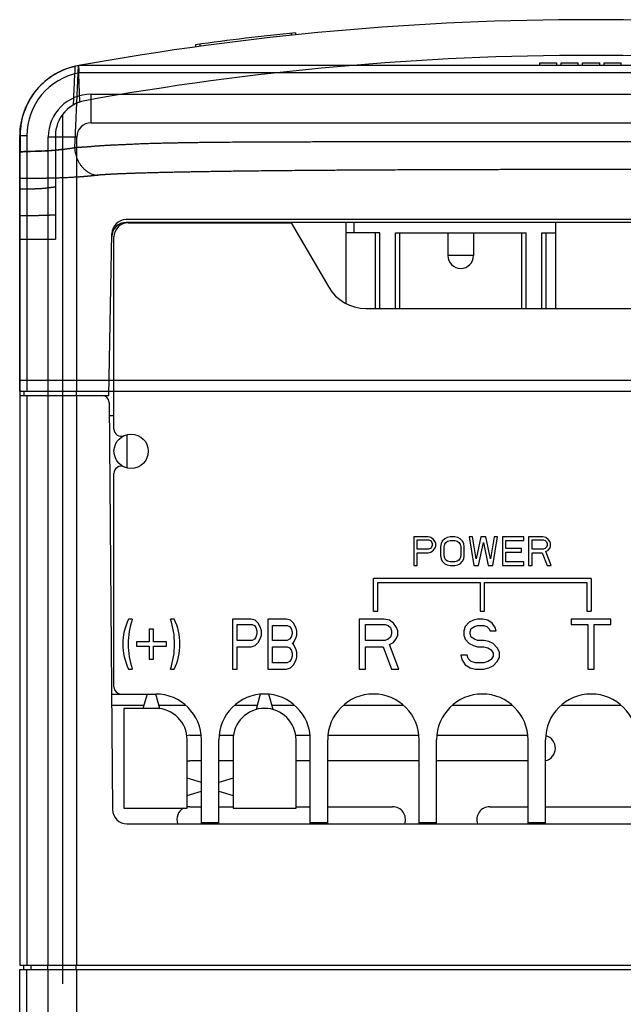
# Model space of a CAD drawing. Header units: millimetres. Extents: x 802 to 9345, y -804 to 1180.
# Tile 85 of 189: x 1739 to 1781, y -31 to 38. Entities that reach past the tile are written whole.
import ezdxf

# ---------------------------------------------------------------- set-up
doc = ezdxf.new("R2010")
doc.units = ezdxf.units.MM
doc.header["$LTSCALE"] = 30.734
doc.layers.get('0').update_dxf_attribs({"linetype": 'CONTINUOUS'})

msp = doc.modelspace()

# ---------------------------------------------------------------- linework, layer by layer
at = {"linetype": 'Continuous'}
for p, q in [((1758.22, 36.743), (1758.22, 36.593)), ((1758.52, 36.774), (1758.52, 36.624)), ((1751.52, 35.931), (1751.52, 35.779)), ((1751.82, 35.972), (1751.82, 35.821)), ((1743.295, 34.468), (1743.053, 28.714)), ((1743.426, 31.926), (1743.32, 34.472)), ((1815.097, 34.472), (1743.32, 34.472)), ((1775.609, 34.472), (1775.609, 34.672)), ((1775.609, 34.672), (1776.809, 34.672)), ((1776.809, 34.472), (1776.809, 34.672)), ((1777.109, 34.472), (1777.109, 34.672)), ((1777.109, 34.672), (1778.309, 34.672)), ((1778.309, 34.472), (1778.309, 34.672)), ((1778.609, 34.472), (1778.609, 34.672)), ((1778.609, 34.672), (1779.809, 34.672)), ((1779.809, 34.472), (1779.809, 34.672)), ((1780.109, 34.472), (1780.109, 34.672)), ((1780.109, 34.672), (1781.309, 34.672)), ((1781.309, 34.472), (1781.309, 34.672)), ((1815.051, 33.972), (1743.366, 33.972)), ((1744.209, 30.472), (1744.209, 32.472)), ((1744.209, 32.472), (1814.209, 32.472)), ((1742.209, 31.052), (1742.209, 28.605)), ((1742.209, 31.052), (1742.209, -29.814)), ((1744.209, 30.472), (1814.209, 30.472)), ((1739.209, 29.552), (1739.209, 29.58)), ((1739.209, 29.552), (1739.209, 22.326)), ((1739.209, 29.552), (1739.209, -28.514)), ((1739.209, 11.686), (1739.209, 29.552)), ((1739.709, 29.552), (1739.209, 29.552)), ((1739.709, 29.552), (1739.709, 11.686)), ((1741.209, 11.686), (1741.209, 29.472)), ((1743.209, 29.472), (1741.209, 29.472)), ((1741.709, 29.552), (1741.709, 22.326)), ((1743.209, 11.686), (1743.209, 29.472)), ((1742.209, 28.605), (1742.209, 26.312)), ((1811.765, 23.486), (1746.652, 23.486)), ((1811.761, 23.686), (1746.656, 23.686)), ((1746.809, 23.472), (1758.209, 23.472)), ((1758.209, 23.472), (1760.84, 18.961)), ((1762.059, 17.82), (1762.059, 23.486)), ((1762.614, 22.772), (1762.614, 23.486)), ((1776.709, 23.486), (1776.709, 17.472)), ((1764.414, 22.772), (1762.059, 22.772)), ((1764.114, 17.472), (1764.114, 22.772)), ((1764.414, 17.472), (1764.414, 22.772)), ((1765.514, 17.472), (1765.514, 22.772)), ((1765.514, 22.772), (1774.664, 22.772)), ((1765.814, 17.472), (1765.814, 22.772)), ((1769.179, 22.772), (1769.179, 21.172)), ((1770.979, 22.772), (1770.979, 21.172)), ((1774.364, 17.472), (1774.364, 22.772)), ((1774.664, 17.472), (1774.664, 22.772)), ((1775.764, 17.472), (1775.764, 22.772)), ((1775.764, 22.772), (1776.709, 22.772)), ((1776.064, 17.472), (1776.064, 22.772)), ((1739.209, 22.326), (1741.709, 22.326)), ((1745.459, 11.386), (1745.656, 22.703)), ((1745.809, 9.022), (1745.809, 22.472)), ((1770.979, 21.172), (1769.179, 21.172)), ((1763.432, 17.472), (1794.985, 17.472)), ((1819.209, 12.425), (1739.209, 12.425)), ((1739.209, 11.686), (1745.809, 11.686)), ((1739.209, 11.686), (1819.209, 11.686)), ((1739.209, 11.386), (1745.459, 11.386)), ((1739.509, 11.686), (1739.509, 11.386)), ((1739.709, 11.386), (1739.709, -28.514)), ((1741.172, 11.686), (1741.172, 11.386)), ((1741.209, -28.514), (1741.209, 11.386)), ((1743.172, 11.686), (1743.172, 11.386)), ((1743.209, -28.514), (1743.209, 11.386)), ((1745.463, 10.89), (1745.712, -17.623)), ((1745.471, 9.972), (1745.809, 9.972)), ((1746.709, 8.626), (1746.709, 6.319)), ((1745.809, -9.028), (1745.809, 5.923)), ((1766.789, 1.472), (1766.789, -0.528)), ((1767.789, 1.472), (1766.789, 1.472)), ((1767.997, 1.43), (1767.789, 1.472)), ((1768.164, 1.302), (1767.997, 1.43)), ((1769.122, 1.43), (1768.955, 1.345)), ((1769.33, 1.472), (1769.122, 1.43)), ((1769.664, 1.472), (1769.33, 1.472)), ((1769.872, 1.43), (1769.664, 1.472)), ((1770.039, 1.345), (1769.872, 1.43)), ((1770.664, 1.472), (1770.997, -0.528)), ((1770.914, 1.472), (1770.664, 1.472)), ((1771.164, -0.06), (1770.914, 1.472)), ((1771.497, 1.472), (1771.164, -0.06)), ((1771.83, 1.472), (1771.497, 1.472)), ((1772.164, -0.06), (1771.83, 1.472)), ((1772.414, 1.472), (1772.164, -0.06)), ((1772.33, -0.528), (1772.664, 1.472)), ((1772.664, 1.472), (1772.414, 1.472)), ((1772.997, 1.472), (1772.997, -0.528)), ((1774.497, 1.472), (1772.997, 1.472)), ((1774.497, 1.217), (1774.497, 1.472)), ((1774.83, 1.472), (1774.83, -0.528)), ((1775.83, 1.472), (1774.83, 1.472)), ((1776.039, 1.43), (1775.83, 1.472)), ((1776.205, 1.302), (1776.039, 1.43)), ((1767.039, 0.621), (1767.039, 1.26)), ((1767.039, 1.26), (1767.83, 1.26)), ((1767.83, 1.26), (1767.955, 1.217)), ((1767.955, 1.217), (1768.039, 1.132)), ((1768.039, 0.749), (1767.955, 0.664)), ((1768.039, 1.132), (1768.08, 1.004)), ((1768.08, 0.877), (1768.039, 0.749)), ((1768.08, 1.004), (1768.08, 0.877)), ((1768.289, 1.132), (1768.164, 1.302)), ((1768.164, 0.536), (1768.289, 0.706)), ((1768.33, 1.004), (1768.289, 1.132)), ((1768.289, 0.706), (1768.33, 0.834)), ((1768.33, 0.834), (1768.33, 1.004)), ((1768.705, 1.004), (1768.664, 0.791)), ((1768.664, 0.791), (1768.664, 0.153)), ((1768.789, 1.174), (1768.705, 1.004)), ((1768.955, 1.345), (1768.789, 1.174)), ((1768.914, 0.791), (1768.955, 0.962)), ((1768.914, 0.153), (1768.914, 0.791)), ((1768.955, 0.962), (1769.039, 1.089)), ((1769.039, 1.089), (1769.164, 1.174)), ((1769.164, 1.174), (1769.33, 1.217)), ((1769.33, 1.217), (1769.664, 1.217)), ((1769.664, 1.217), (1769.83, 1.174)), ((1769.83, 1.174), (1769.955, 1.089)), ((1769.955, 1.089), (1770.039, 0.962)), ((1770.205, 1.174), (1770.039, 1.345)), ((1770.039, 0.962), (1770.08, 0.791)), ((1770.08, 0.791), (1770.08, 0.153)), ((1770.289, 1.004), (1770.205, 1.174)), ((1770.33, 0.791), (1770.289, 1.004)), ((1770.33, 0.153), (1770.33, 0.791)), ((1771.33, -0.528), (1771.664, 1.089)), ((1771.664, 1.089), (1771.997, -0.528)), ((1773.247, 0.664), (1773.247, 1.217)), ((1773.247, 1.217), (1774.497, 1.217)), ((1775.08, 0.621), (1775.08, 1.26)), ((1775.08, 1.26), (1775.872, 1.26)), ((1775.872, 1.26), (1775.997, 1.217)), ((1775.997, 1.217), (1776.08, 1.132)), ((1776.08, 0.749), (1775.997, 0.664)), ((1776.08, 1.132), (1776.122, 1.004)), ((1776.122, 0.877), (1776.08, 0.749)), ((1776.122, 1.004), (1776.122, 0.877)), ((1776.33, 1.132), (1776.205, 1.302)), ((1776.205, 0.536), (1776.33, 0.706)), ((1776.372, 1.004), (1776.33, 1.132)), ((1776.33, 0.706), (1776.372, 0.834)), ((1776.372, 0.834), (1776.372, 1.004)), ((1767.83, 0.621), (1767.039, 0.621)), ((1767.039, -0.528), (1767.039, 0.366)), ((1767.039, 0.366), (1767.789, 0.366)), ((1767.789, 0.366), (1767.997, 0.408)), ((1767.955, 0.664), (1767.83, 0.621)), ((1767.997, 0.408), (1768.164, 0.536)), ((1768.664, 0.153), (1768.705, -0.06)), ((1768.955, -0.017), (1768.914, 0.153)), ((1770.08, 0.153), (1770.039, -0.017)), ((1770.289, -0.06), (1770.33, 0.153)), ((1774.33, 0.664), (1773.247, 0.664)), ((1773.247, -0.272), (1773.247, 0.408)), ((1773.247, 0.408), (1774.33, 0.408)), ((1774.33, 0.408), (1774.33, 0.664)), ((1775.872, 0.621), (1775.08, 0.621)), ((1775.08, -0.528), (1775.08, 0.366)), ((1775.08, 0.366), (1775.789, 0.366)), ((1775.789, 0.366), (1776.122, -0.528)), ((1775.997, 0.664), (1775.872, 0.621)), ((1776.039, 0.451), (1776.205, 0.536)), ((1776.414, -0.528), (1776.039, 0.451)), ((1766.789, -0.528), (1767.039, -0.528)), ((1768.705, -0.06), (1768.789, -0.23)), ((1768.789, -0.23), (1768.955, -0.4)), ((1769.039, -0.145), (1768.955, -0.017)), ((1768.955, -0.4), (1769.122, -0.485)), ((1769.164, -0.23), (1769.039, -0.145)), ((1769.122, -0.485), (1769.33, -0.528)), ((1769.33, -0.272), (1769.164, -0.23)), ((1769.664, -0.272), (1769.33, -0.272)), ((1769.33, -0.528), (1769.664, -0.528)), ((1769.83, -0.23), (1769.664, -0.272)), ((1769.664, -0.528), (1769.872, -0.485)), ((1769.955, -0.145), (1769.83, -0.23)), ((1769.872, -0.485), (1770.039, -0.4)), ((1770.039, -0.017), (1769.955, -0.145)), ((1770.039, -0.4), (1770.205, -0.23)), ((1770.205, -0.23), (1770.289, -0.06)), ((1770.997, -0.528), (1771.33, -0.528)), ((1771.997, -0.528), (1772.33, -0.528)), ((1772.997, -0.528), (1774.497, -0.528)), ((1774.497, -0.272), (1773.247, -0.272)), ((1774.497, -0.528), (1774.497, -0.272)), ((1774.83, -0.528), (1775.08, -0.528)), ((1776.122, -0.528), (1776.414, -0.528)), ((1763.969, -3.728), (1763.969, -1.428)), ((1779.209, -1.428), (1763.969, -1.428)), ((1764.269, -3.728), (1764.269, -1.728)), ((1764.269, -1.728), (1771.439, -1.728)), ((1771.439, -1.728), (1771.439, -3.728)), ((1771.739, -3.728), (1771.739, -1.728)), ((1771.739, -1.728), (1778.909, -1.728)), ((1778.909, -1.728), (1778.909, -3.728)), ((1779.209, -1.428), (1779.209, -3.728)), ((1763.969, -3.728), (1764.269, -3.728)), ((1771.439, -3.728), (1771.739, -3.728)), ((1778.909, -3.728), (1779.209, -3.728)), ((1747.092, -4.278), (1746.832, -4.278)), ((1750.025, -4.278), (1749.765, -4.278)), ((1754.099, -4.278), (1754.099, -7.778)), ((1755.416, -4.278), (1754.099, -4.278)), ((1754.428, -5.767), (1754.428, -4.65)), ((1754.428, -4.65), (1755.471, -4.65)), ((1755.69, -4.352), (1755.416, -4.278)), ((1755.471, -4.65), (1755.635, -4.725)), ((1755.635, -4.725), (1755.745, -4.873)), ((1755.91, -4.576), (1755.69, -4.352)), ((1756.074, -4.873), (1755.91, -4.576)), ((1756.568, -4.278), (1756.568, -7.778)), ((1757.885, -4.278), (1756.568, -4.278)), ((1756.897, -5.767), (1756.897, -4.725)), ((1756.897, -4.725), (1757.94, -4.725)), ((1758.16, -4.352), (1757.885, -4.278)), ((1757.94, -4.725), (1758.105, -4.799)), ((1758.105, -4.799), (1758.214, -4.948)), ((1758.379, -4.576), (1758.16, -4.352)), ((1758.544, -4.873), (1758.379, -4.576)), ((1762.969, -4.278), (1762.969, -7.778)), ((1764.719, -4.278), (1762.969, -4.278)), ((1763.406, -5.767), (1763.406, -4.65)), ((1763.406, -4.65), (1764.791, -4.65)), ((1765.083, -4.352), (1764.719, -4.278)), ((1764.791, -4.65), (1765.01, -4.725)), ((1765.01, -4.725), (1765.156, -4.873)), ((1765.375, -4.576), (1765.083, -4.352)), ((1765.594, -4.873), (1765.375, -4.576)), ((1770.38, -4.799), (1770.307, -5.097)), ((1770.672, -4.501), (1770.38, -4.799)), ((1770.964, -4.352), (1770.672, -4.501)), ((1770.818, -4.948), (1771.036, -4.799)), ((1771.255, -4.278), (1770.964, -4.352)), ((1771.036, -4.799), (1771.255, -4.725)), ((1771.62, -4.278), (1771.255, -4.278)), ((1771.255, -4.725), (1771.693, -4.725)), ((1771.984, -4.352), (1771.62, -4.278)), ((1771.693, -4.725), (1771.911, -4.799)), ((1771.911, -4.799), (1772.057, -4.948)), ((1772.276, -4.576), (1771.984, -4.352)), ((1772.495, -4.873), (1772.276, -4.576)), ((1777.809, -4.278), (1777.809, -4.65)), ((1780.579, -4.278), (1777.809, -4.278)), ((1777.809, -4.65), (1778.975, -4.65)), ((1778.975, -4.65), (1778.975, -7.778)), ((1779.413, -7.778), (1779.413, -4.65)), ((1779.413, -4.65), (1780.579, -4.65)), ((1780.579, -4.65), (1780.579, -4.278)), ((1748.279, -4.978), (1748.279, -5.878)), ((1748.579, -4.978), (1748.279, -4.978)), ((1748.579, -5.878), (1748.579, -4.978)), ((1755.745, -4.873), (1755.8, -5.097)), ((1755.8, -5.32), (1755.745, -5.544)), ((1755.8, -5.097), (1755.8, -5.32)), ((1756.129, -5.097), (1756.074, -4.873)), ((1756.074, -5.618), (1756.129, -5.395)), ((1756.129, -5.395), (1756.129, -5.097)), ((1758.214, -4.948), (1758.269, -5.171)), ((1758.269, -5.32), (1758.214, -5.544)), ((1758.269, -5.171), (1758.269, -5.32)), ((1758.599, -5.097), (1758.544, -4.873)), ((1758.544, -5.618), (1758.599, -5.395)), ((1758.599, -5.395), (1758.599, -5.097)), ((1765.156, -4.873), (1765.229, -5.097)), ((1765.229, -5.32), (1765.156, -5.544)), ((1765.229, -5.097), (1765.229, -5.32)), ((1765.666, -5.097), (1765.594, -4.873)), ((1765.594, -5.618), (1765.666, -5.395)), ((1765.666, -5.395), (1765.666, -5.097)), ((1770.307, -5.097), (1770.307, -5.395)), ((1770.307, -5.395), (1770.38, -5.693)), ((1770.745, -5.171), (1770.818, -4.948)), ((1770.745, -5.32), (1770.745, -5.171)), ((1770.818, -5.544), (1770.745, -5.32)), ((1772.057, -4.948), (1772.13, -5.097)), ((1772.13, -5.097), (1772.568, -5.097)), ((1772.568, -5.097), (1772.495, -4.873)), ((1747.379, -5.878), (1747.379, -6.178)), ((1748.279, -5.878), (1747.379, -5.878)), ((1747.379, -6.178), (1748.279, -6.178)), ((1748.279, -6.178), (1748.279, -7.078)), ((1749.479, -5.878), (1748.579, -5.878)), ((1748.579, -7.078), (1748.579, -6.178)), ((1748.579, -6.178), (1749.479, -6.178)), ((1749.479, -6.178), (1749.479, -5.878)), ((1755.471, -5.767), (1754.428, -5.767)), ((1755.416, -6.214), (1755.69, -6.139)), ((1755.635, -5.693), (1755.471, -5.767)), ((1755.745, -5.544), (1755.635, -5.693)), ((1755.69, -6.139), (1755.91, -5.916)), ((1755.91, -5.916), (1756.074, -5.618)), ((1757.94, -5.767), (1756.897, -5.767)), ((1758.105, -5.693), (1757.94, -5.767)), ((1758.214, -5.544), (1758.105, -5.693)), ((1758.269, -5.99), (1758.379, -5.916)), ((1758.379, -6.065), (1758.269, -5.99)), ((1758.379, -5.916), (1758.544, -5.618)), ((1758.544, -6.363), (1758.379, -6.065)), ((1764.791, -5.767), (1763.406, -5.767)), ((1765.01, -5.693), (1764.791, -5.767)), ((1765.156, -5.544), (1765.01, -5.693)), ((1765.083, -6.065), (1765.375, -5.916)), ((1765.739, -7.778), (1765.083, -6.065)), ((1765.375, -5.916), (1765.594, -5.618)), ((1770.38, -5.693), (1770.672, -5.99)), ((1770.672, -5.99), (1770.964, -6.139)), ((1771.036, -5.693), (1770.818, -5.544)), ((1770.964, -6.139), (1771.255, -6.214)), ((1771.255, -5.767), (1771.036, -5.693)), ((1771.693, -5.767), (1771.255, -5.767)), ((1772.057, -5.842), (1771.693, -5.767)), ((1772.349, -5.99), (1772.057, -5.842)), ((1772.641, -6.288), (1772.349, -5.99)), ((1754.428, -7.778), (1754.428, -6.214)), ((1754.428, -6.214), (1755.416, -6.214)), ((1756.897, -7.331), (1756.897, -6.214)), ((1756.897, -6.214), (1757.94, -6.214)), ((1757.94, -6.214), (1758.105, -6.288)), ((1758.105, -6.288), (1758.214, -6.437)), ((1758.214, -6.437), (1758.269, -6.661)), ((1758.269, -6.884), (1758.214, -7.107)), ((1758.269, -6.661), (1758.269, -6.884)), ((1758.599, -6.586), (1758.544, -6.363)), ((1758.599, -6.959), (1758.599, -6.586)), ((1763.406, -7.778), (1763.406, -6.214)), ((1763.406, -6.214), (1764.646, -6.214)), ((1764.646, -6.214), (1765.229, -7.778)), ((1770.089, -6.81), (1770.161, -7.107)), ((1770.526, -6.81), (1770.089, -6.81)), ((1770.599, -7.033), (1770.526, -6.81)), ((1771.255, -6.214), (1771.693, -6.214)), ((1771.693, -6.214), (1771.984, -6.288)), ((1771.984, -6.288), (1772.203, -6.437)), ((1772.203, -6.437), (1772.349, -6.661)), ((1772.349, -6.884), (1772.203, -7.107)), ((1772.349, -6.661), (1772.349, -6.884)), ((1772.786, -6.586), (1772.641, -6.288)), ((1772.786, -6.959), (1772.786, -6.586)), ((1748.279, -7.078), (1748.579, -7.078)), ((1757.94, -7.331), (1756.897, -7.331)), ((1758.105, -7.256), (1757.94, -7.331)), ((1758.214, -7.107), (1758.105, -7.256)), ((1758.16, -7.703), (1758.379, -7.48)), ((1758.379, -7.48), (1758.544, -7.182)), ((1758.544, -7.182), (1758.599, -6.959)), ((1770.161, -7.107), (1770.38, -7.48)), ((1770.38, -7.48), (1770.745, -7.703)), ((1770.818, -7.256), (1770.599, -7.033)), ((1771.109, -7.331), (1770.818, -7.256)), ((1771.693, -7.331), (1771.109, -7.331)), ((1771.984, -7.256), (1771.693, -7.331)), ((1772.203, -7.107), (1771.984, -7.256)), ((1772.057, -7.703), (1772.349, -7.554)), ((1772.349, -7.554), (1772.641, -7.256)), ((1772.641, -7.256), (1772.786, -6.959)), ((1746.832, -7.778), (1747.092, -7.778)), ((1749.765, -7.778), (1750.025, -7.778)), ((1754.099, -7.778), (1754.428, -7.778)), ((1756.568, -7.778), (1757.885, -7.778)), ((1757.885, -7.778), (1758.16, -7.703)), ((1762.969, -7.778), (1763.406, -7.778)), ((1765.229, -7.778), (1765.739, -7.778)), ((1770.745, -7.703), (1771.109, -7.778)), ((1771.109, -7.778), (1771.693, -7.778)), ((1771.693, -7.778), (1772.057, -7.703)), ((1778.975, -7.778), (1779.413, -7.778)), ((1745.641, -9.528), (1748.729, -9.528)), ((1748.129, -9.528), (1747.835, -10.528)), ((1749.029, -10.548), (1748.729, -9.528)), ((1756.045, -9.542), (1755.749, -10.611)), ((1756.949, -10.611), (1756.653, -9.542)), ((1745.648, -10.314), (1747.897, -10.314)), ((1748.96, -10.314), (1750.812, -10.314)), ((1754.265, -10.314), (1755.831, -10.314)), ((1756.866, -10.314), (1758.432, -10.314)), ((1761.885, -10.314), (1766.052, -10.314)), ((1769.505, -10.314), (1773.672, -10.314)), ((1777.125, -10.314), (1781.292, -10.314)), ((1746.509, -10.528), (1746.509, -17.528)), ((1748.729, -10.528), (1746.509, -10.528)), ((1750.929, -17.528), (1750.929, -12.728)), ((1751.109, -12.414), (1751.893, -12.414)), ((1751.929, -18.614), (1751.929, -12.728)), ((1753.149, -18.614), (1753.149, -12.728)), ((1753.184, -12.414), (1754.194, -12.414)), ((1754.149, -12.728), (1754.149, -17.528)), ((1758.503, -12.414), (1759.513, -12.414)), ((1758.549, -17.528), (1758.549, -12.728)), ((1759.549, -18.614), (1759.549, -12.728)), ((1760.769, -18.614), (1760.769, -12.728)), ((1760.804, -12.414), (1767.133, -12.414)), ((1767.169, -18.614), (1767.169, -12.728)), ((1768.389, -18.614), (1768.389, -12.728)), ((1768.424, -12.414), (1774.753, -12.414)), ((1774.789, -18.614), (1774.789, -12.728)), ((1776.009, -18.614), (1776.009, -12.728)), ((1751.929, -14.214), (1751.109, -14.214)), ((1754.149, -14.214), (1753.149, -14.214)), ((1759.549, -14.214), (1758.549, -14.214)), ((1767.169, -14.214), (1760.769, -14.214)), ((1774.789, -14.214), (1768.389, -14.214)), ((1751.929, -15.728), (1750.929, -15.428)), ((1754.149, -15.428), (1753.149, -15.728)), ((1750.929, -16.628), (1751.929, -16.328)), ((1753.149, -16.328), (1754.149, -16.628)), ((1746.509, -17.528), (1750.929, -17.528)), ((1751.109, -17.414), (1751.929, -17.414)), ((1753.149, -17.414), (1754.149, -17.414)), ((1754.149, -17.528), (1758.549, -17.528)), ((1758.549, -17.414), (1759.549, -17.414)), ((1760.769, -17.414), (1765.309, -17.414)), ((1772.109, -17.414), (1774.789, -17.414)), ((1776.009, -17.414), (1782.409, -17.414)), ((1751.929, -18.528), (1753.149, -18.528)), ((1759.549, -18.528), (1760.769, -18.528)), ((1767.169, -18.528), (1768.389, -18.528)), ((1774.789, -18.528), (1776.009, -18.528)), ((1746.712, -18.614), (1811.705, -18.614)), ((1739.209, -28.514), (1819.209, -28.514)), ((1739.209, -102.814), (1739.209, -28.814)), ((1739.209, -28.814), (1819.209, -28.814)), ((1739.509, -28.814), (1739.509, -28.514)), ((1739.709, -94.814), (1739.709, -28.814)), ((1740.009, -28.814), (1740.009, -28.514)), ((1741.172, -28.814), (1741.172, -28.514)), ((1741.209, -94.514), (1741.209, -28.814)), ((1743.172, -28.814), (1743.172, -28.514)), ((1743.209, -33.114), (1743.209, -28.814))]:
    msp.add_line(p, q, dxfattribs=at)
msp.add_circle((1747.009, 7.472), 1.2, dxfattribs=at)
for centre, radius, start, end in [((1779.209, -164.314), 202, 79.76622, 100.23378), ((1779.209, -164.314), 202, 79.76622, 100.23378), ((1779.209, -164.314), 202, 79.76622, 100.23378), ((1779.209, -164.314), 202, 79.76622, 100.23378), ((1779.209, -164.314), 202.15, 95.87402, 97.8725), ((1779.209, -164.314), 199.5, 79.76622, 100.23378), ((1779.209, -164.314), 199.5, 79.76622, 100.23378), ((1779.209, -164.314), 199.5, 79.76622, 100.23378), ((1744.209, 29.552), 5, 100.23378, 180), ((1744.209, 29.552), 5, 100.23378, 180), ((1744.209, 29.552), 5, 100.23378, 180), ((1744.209, 29.552), 5, 100.23378, 139.82359), ((1848.918, 43.927), 106.02, 185.11635, 185.3877), ((1744.209, 29.552), 4.5, 100.78895, 180), ((1744.209, 29.552), 5, 139.82359, 180), ((1744.209, 29.472), 3, 90, 180), ((1744.209, 29.552), 2.5, 100.23378, 180), ((1744.209, 29.552), 2.5, 100.23378, 180), ((1744.209, 29.552), 2.5, 100.23378, 143.1301), ((1744.209, 29.472), 1, 90, 180), ((1980.515, 24.979), 241.308, 178.91922, 179.18608), ((1746.652, 22.486), 1, 90, 179), ((1746.656, 22.686), 1, 90, 179), ((1746.809, 22.472), 1, 90, 180), ((1770.079, 21.172), 0.9, 180, 0), ((1763.432, 20.472), 3, 210.25644, 270), ((1744.963, 10.886), 0.5, 0.5, 90), ((1746.309, 9.022), 0.5, 180, 294.31574), ((1746.309, 5.923), 0.5, 65.68426, 180), ((1750.429, -6.028), 4, 154.05552, 205.94448), ((1752.358, -6.028), 5.55, 161.6199, 198.3801), ((1744.499, -6.028), 5.55, 341.6199, 18.3801), ((1746.429, -6.028), 4, 334.05552, 25.94448), ((1746.309, -9.028), 0.5, 180, 270), ((1748.729, -12.728), 3.2, 0, 90), ((1756.349, -12.728), 3.2, 0, 180), ((1763.969, -12.728), 3.2, 0, 180), ((1771.589, -12.728), 3.2, 0, 180), ((1779.209, -12.728), 3.2, 0, 180), ((1748.729, -12.728), 2.2, 0, 90), ((1756.349, -12.728), 2.2, 0, 180), ((1751.109, -13.314), 0.9, 90, 104.49315), ((1775.809, -13.314), 0.9, 282.86757, 75.06098), ((1751.109, -13.314), 0.9, 258.43577, 270), ((1746.712, -17.614), 1, 180.5, 270), ((1751.109, -18.314), 0.9, 118.89524, 199.47341), ((1751.109, -18.314), 0.9, 90, 101.56423), ((1765.309, -18.314), 0.9, 340.52659, 90), ((1772.109, -18.314), 0.9, 90, 199.47341)]:
    msp.add_arc(centre, radius, start, end, dxfattribs=at)
for points, knots in [([(1743.074, 34.421), (1743.051, 33.925), (1743.011, 33.022), (1742.969, 32.119), (1742.951, 31.712)], [0, 0, 0, 0, 0.550106, 1, 1, 1, 1]), ([(1739.249, 29.531), (1739.25, 29.577), (1739.253, 29.668), (1739.261, 29.805), (1739.271, 29.942), (1739.284, 30.079), (1739.301, 30.219), (1739.323, 30.368), (1739.351, 30.531), (1739.388, 30.708), (1739.435, 30.898), (1739.493, 31.098), (1739.565, 31.313), (1739.655, 31.543), (1739.762, 31.78), (1739.882, 32.007), (1740.007, 32.218), (1740.134, 32.413), (1740.259, 32.599), (1740.345, 32.719), (1740.388, 32.778)], [0, 0, 0, 0, 0.039066, 0.078261, 0.117446, 0.156476, 0.196101, 0.238301, 0.285298, 0.337748, 0.393753, 0.452256, 0.516054, 0.587899, 0.6641, 0.738271, 0.807894, 0.874009, 0.937652, 1, 1, 1, 1]), ([(1815.383, 28.71), (1815.375, 28.711), (1815.359, 28.714), (1815.335, 28.718), (1815.311, 28.722), (1815.285, 28.725), (1815.258, 28.729), (1815.23, 28.732), (1815.201, 28.734), (1815.172, 28.736), (1815.146, 28.738), (1815.12, 28.74), (1815.095, 28.741), (1815.07, 28.742), (1815.045, 28.743), (1815.019, 28.744), (1814.993, 28.745), (1814.968, 28.745), (1814.941, 28.746), (1814.913, 28.747), (1814.883, 28.749), (1814.851, 28.75), (1814.814, 28.752), (1814.774, 28.755), (1814.729, 28.758), (1814.68, 28.761), (1814.627, 28.764), (1814.572, 28.768), (1814.513, 28.772), (1814.451, 28.776), (1814.385, 28.781), (1814.316, 28.786), (1814.243, 28.793), (1814.166, 28.8), (1814.085, 28.808), (1814.004, 28.816), (1813.922, 28.823), (1813.839, 28.83), (1813.754, 28.837), (1813.664, 28.843), (1813.567, 28.85), (1813.463, 28.857), (1813.354, 28.864), (1813.242, 28.87), (1813.129, 28.876), (1813.014, 28.882), (1812.895, 28.888), (1812.773, 28.894), (1812.65, 28.901), (1812.528, 28.907), (1812.409, 28.912), (1812.292, 28.918), (1812.18, 28.923), (1812.073, 28.928), (1811.97, 28.933), (1811.869, 28.937), (1811.768, 28.942), (1811.668, 28.947), (1811.567, 28.952), (1811.463, 28.957), (1811.35, 28.962), (1811.226, 28.968), (1811.087, 28.975), (1810.935, 28.981), (1810.77, 28.988), (1810.595, 28.995), (1810.41, 29.002), (1810.215, 29.009), (1810.011, 29.015), (1809.801, 29.022), (1809.587, 29.028), (1809.373, 29.034), (1809.16, 29.039), (1808.943, 29.044), (1808.718, 29.049), (1808.477, 29.054), (1808.212, 29.059), (1807.918, 29.064), (1807.588, 29.07), (1807.221, 29.076), (1806.813, 29.082), (1806.363, 29.088), (1805.871, 29.093), (1805.331, 29.098), (1804.731, 29.103), (1804.07, 29.108), (1803.364, 29.113), (1802.636, 29.117), (1801.906, 29.12), (1801.175, 29.122), (1800.442, 29.125), (1799.708, 29.127), (1798.974, 29.128), (1798.235, 29.129), (1797.474, 29.13), (1796.673, 29.131), (1795.837, 29.132), (1795, 29.133), (1794.206, 29.134), (1793.48, 29.134), (1792.822, 29.134), (1792.214, 29.134), (1791.636, 29.134), (1791.073, 29.134), (1790.516, 29.135), (1789.958, 29.135), (1789.396, 29.135), (1788.827, 29.135), (1788.252, 29.135), (1787.675, 29.135), (1787.101, 29.135), (1786.533, 29.134), (1785.973, 29.134), (1785.419, 29.134), (1784.866, 29.134), (1784.317, 29.133), (1783.781, 29.133), (1783.263, 29.133), (1782.77, 29.133), (1782.312, 29.133), (1781.899, 29.132), (1781.534, 29.132), (1781.209, 29.132), (1780.907, 29.132), (1780.614, 29.132), (1780.322, 29.132), (1780.029, 29.132), (1779.736, 29.132), (1779.443, 29.132), (1779.151, 29.132), (1778.858, 29.132), (1778.562, 29.132), (1778.261, 29.131), (1777.952, 29.131), (1777.635, 29.131), (1777.307, 29.131), (1776.97, 29.131), (1776.627, 29.131), (1776.28, 29.131), (1775.932, 29.131), (1775.584, 29.131), (1775.237, 29.131), (1774.888, 29.131), (1774.532, 29.131), (1774.157, 29.131), (1773.747, 29.131), (1773.29, 29.131), (1772.773, 29.131), (1772.193, 29.131), (1771.568, 29.131), (1770.922, 29.131), (1770.266, 29.131), (1769.602, 29.131), (1768.93, 29.131), (1768.257, 29.131), (1767.586, 29.131), (1766.911, 29.13), (1766.223, 29.13), (1765.513, 29.13), (1764.781, 29.129), (1764.019, 29.129), (1763.206, 29.128), (1762.305, 29.127), (1761.305, 29.126), (1760.248, 29.124), (1759.204, 29.122), (1758.221, 29.119), (1757.299, 29.116), (1756.427, 29.113), (1755.602, 29.109), (1754.829, 29.105), (1754.113, 29.1), (1753.455, 29.094), (1752.854, 29.089), (1752.305, 29.083), (1751.806, 29.077), (1751.359, 29.071), (1750.962, 29.065), (1750.612, 29.059), (1750.303, 29.054), (1750.028, 29.048), (1749.78, 29.043), (1749.548, 29.039), (1749.325, 29.034), (1749.106, 29.028), (1748.887, 29.023), (1748.668, 29.017), (1748.45, 29.01), (1748.23, 29.004), (1748.007, 28.996), (1747.779, 28.988), (1747.547, 28.979), (1747.32, 28.969), (1747.107, 28.959), (1746.916, 28.949), (1746.747, 28.941), (1746.595, 28.934), (1746.454, 28.928), (1746.316, 28.922), (1746.178, 28.916), (1746.039, 28.91), (1745.902, 28.905), (1745.767, 28.899), (1745.636, 28.893), (1745.513, 28.887), (1745.394, 28.88), (1745.279, 28.874), (1745.164, 28.867), (1745.051, 28.86), (1744.944, 28.853), (1744.848, 28.847), (1744.763, 28.842), (1744.686, 28.837), (1744.618, 28.832), (1744.558, 28.827), (1744.505, 28.823), (1744.457, 28.819), (1744.413, 28.816), (1744.371, 28.812), (1744.329, 28.808), (1744.288, 28.804), (1744.247, 28.8), (1744.205, 28.796), (1744.164, 28.792), (1744.122, 28.788), (1744.08, 28.784), (1744.037, 28.781), (1743.991, 28.777), (1743.939, 28.773), (1743.882, 28.769), (1743.82, 28.765), (1743.758, 28.762), (1743.7, 28.758), (1743.648, 28.755), (1743.603, 28.752), (1743.563, 28.75), (1743.528, 28.748), (1743.495, 28.747), (1743.465, 28.745), (1743.436, 28.744), (1743.406, 28.743), (1743.377, 28.742), (1743.348, 28.742), (1743.319, 28.741), (1743.291, 28.739), (1743.263, 28.738), (1743.237, 28.736), (1743.211, 28.734), (1743.186, 28.732), (1743.162, 28.729), (1743.139, 28.727), (1743.117, 28.724), (1743.096, 28.721), (1743.075, 28.718), (1743.06, 28.716), (1743.053, 28.714)], [0, 0, 0, 0, 0.00034, 0.000674, 0.001011, 0.001362, 0.001741, 0.002146, 0.002555, 0.002951, 0.003321, 0.003668, 0.004008, 0.004356, 0.004711, 0.005065, 0.005418, 0.005771, 0.006134, 0.006516, 0.006928, 0.007378, 0.007877, 0.008431, 0.009051, 0.009736, 0.010471, 0.011244, 0.012058, 0.012915, 0.013819, 0.014774, 0.015787, 0.016867, 0.017999, 0.019138, 0.02027, 0.021405, 0.022572, 0.02381, 0.025149, 0.026598, 0.028137, 0.029692, 0.031234, 0.032821, 0.034477, 0.036173, 0.037882, 0.039577, 0.041237, 0.04285, 0.044404, 0.04589, 0.047303, 0.048687, 0.050082, 0.051472, 0.052851, 0.054275, 0.055808, 0.057516, 0.059439, 0.061557, 0.063841, 0.06627, 0.068835, 0.071533, 0.074356, 0.077286, 0.080259, 0.083219, 0.08616, 0.089119, 0.092197, 0.095496, 0.099123, 0.103174, 0.107707, 0.112772, 0.118411, 0.124629, 0.131415, 0.138813, 0.147039, 0.156277, 0.166219, 0.17635, 0.186428, 0.196513, 0.206649, 0.216808, 0.226957, 0.237087, 0.247444, 0.258525, 0.270304, 0.282107, 0.293233, 0.303212, 0.312216, 0.320527, 0.328425, 0.33617, 0.343865, 0.351544, 0.359287, 0.367163, 0.375132, 0.383131, 0.391095, 0.398959, 0.406668, 0.414293, 0.421959, 0.429593, 0.437036, 0.444209, 0.451059, 0.457463, 0.463218, 0.468199, 0.472597, 0.476679, 0.480703, 0.484755, 0.488805, 0.492848, 0.496897, 0.500943, 0.504981, 0.509051, 0.513201, 0.517458, 0.521843, 0.52638, 0.531053, 0.535814, 0.540612, 0.54542, 0.550238, 0.555049, 0.559828, 0.564682, 0.569806, 0.575398, 0.581654, 0.58876, 0.596866, 0.605685, 0.614667, 0.623684, 0.632877, 0.642202, 0.651516, 0.660784, 0.670042, 0.679491, 0.689325, 0.699473, 0.709863, 0.720907, 0.733182, 0.747215, 0.762382, 0.77701, 0.790498, 0.80316, 0.815223, 0.82665, 0.837366, 0.847287, 0.856354, 0.864635, 0.872222, 0.879121, 0.885302, 0.890767, 0.89558, 0.899821, 0.90358, 0.906978, 0.910138, 0.913183, 0.916212, 0.91924, 0.922264, 0.925283, 0.928311, 0.931381, 0.93453, 0.937778, 0.940998, 0.943969, 0.946598, 0.948923, 0.950985, 0.952899, 0.954798, 0.956713, 0.958631, 0.96054, 0.962425, 0.964236, 0.965944, 0.96757, 0.969149, 0.970735, 0.972338, 0.973841, 0.975168, 0.976341, 0.977393, 0.978333, 0.979165, 0.979897, 0.980549, 0.981151, 0.981733, 0.982311, 0.982885, 0.983456, 0.984026, 0.9846, 0.98518, 0.985765, 0.986355, 0.986981, 0.987681, 0.98849, 0.989376, 0.99025, 0.99106, 0.991779, 0.992405, 0.992951, 0.993436, 0.993877, 0.99429, 0.994691, 0.995095, 0.995504, 0.995914, 0.996314, 0.996703, 0.997081, 0.997449, 0.997809, 0.998158, 0.998488, 0.998801, 0.999103, 0.9994, 0.999697, 1, 1, 1, 1]), ([(1743.053, 28.714), (1743.045, 28.713), (1743.029, 28.71), (1743.006, 28.706), (1742.985, 28.702), (1742.965, 28.698), (1742.945, 28.694), (1742.926, 28.691), (1742.907, 28.687), (1742.889, 28.684), (1742.871, 28.68), (1742.853, 28.677), (1742.834, 28.674), (1742.816, 28.671), (1742.798, 28.668), (1742.781, 28.665), (1742.765, 28.662), (1742.75, 28.66), (1742.736, 28.658), (1742.723, 28.657), (1742.712, 28.655), (1742.701, 28.654), (1742.691, 28.653), (1742.68, 28.651), (1742.67, 28.65), (1742.659, 28.649), (1742.649, 28.648), (1742.638, 28.647), (1742.628, 28.646), (1742.618, 28.645), (1742.609, 28.644), (1742.599, 28.643), (1742.59, 28.641), (1742.581, 28.64), (1742.572, 28.639), (1742.563, 28.637), (1742.554, 28.636), (1742.545, 28.634), (1742.535, 28.633), (1742.525, 28.632), (1742.515, 28.63), (1742.503, 28.628), (1742.49, 28.627), (1742.475, 28.625), (1742.459, 28.622), (1742.441, 28.62), (1742.422, 28.617), (1742.401, 28.614), (1742.378, 28.611), (1742.353, 28.608), (1742.326, 28.605), (1742.295, 28.601), (1742.261, 28.597), (1742.222, 28.592), (1742.179, 28.587), (1742.13, 28.581), (1742.075, 28.575), (1742.013, 28.568), (1741.943, 28.561), (1741.863, 28.554), (1741.771, 28.545), (1741.669, 28.537), (1741.559, 28.528), (1741.449, 28.52), (1741.346, 28.513), (1741.253, 28.508), (1741.17, 28.503), (1741.096, 28.499), (1741.029, 28.495), (1740.967, 28.492), (1740.906, 28.489), (1740.847, 28.486), (1740.787, 28.484), (1740.727, 28.482), (1740.668, 28.479), (1740.609, 28.477), (1740.552, 28.476), (1740.497, 28.474), (1740.447, 28.473), (1740.401, 28.472), (1740.361, 28.471), (1740.326, 28.47), (1740.293, 28.469), (1740.264, 28.468), (1740.235, 28.468), (1740.207, 28.467), (1740.179, 28.466), (1740.149, 28.466), (1740.119, 28.465), (1740.088, 28.464), (1740.055, 28.463), (1740.022, 28.463), (1739.99, 28.462), (1739.959, 28.461), (1739.931, 28.461), (1739.904, 28.46), (1739.877, 28.46), (1739.85, 28.459), (1739.823, 28.458), (1739.795, 28.458), (1739.767, 28.457), (1739.738, 28.456), (1739.709, 28.455), (1739.676, 28.454), (1739.641, 28.452), (1739.601, 28.451), (1739.556, 28.449), (1739.508, 28.447), (1739.46, 28.444), (1739.411, 28.442), (1739.362, 28.439), (1739.312, 28.436), (1739.261, 28.432), (1739.226, 28.43), (1739.209, 28.428)], [0, 0, 0, 0, 0.006629, 0.012596, 0.018128, 0.023369, 0.028455, 0.033476, 0.03843, 0.043312, 0.048128, 0.052892, 0.057635, 0.062385, 0.067142, 0.071775, 0.076108, 0.080059, 0.083626, 0.086849, 0.089812, 0.092608, 0.095326, 0.098026, 0.100735, 0.103461, 0.106206, 0.108946, 0.1116, 0.114168, 0.116662, 0.119093, 0.12149, 0.123887, 0.126281, 0.128676, 0.131068, 0.133459, 0.135893, 0.138439, 0.141195, 0.144254, 0.147688, 0.15154, 0.155818, 0.160476, 0.165485, 0.170894, 0.176793, 0.183279, 0.190449, 0.198405, 0.207273, 0.217218, 0.228438, 0.241134, 0.255473, 0.271588, 0.289662, 0.31019, 0.333992, 0.361214, 0.390462, 0.419539, 0.446608, 0.470774, 0.4921, 0.511084, 0.528285, 0.544312, 0.559792, 0.575199, 0.590705, 0.606243, 0.621666, 0.63686, 0.651791, 0.666152, 0.679399, 0.691173, 0.701499, 0.710632, 0.718882, 0.726524, 0.733835, 0.741046, 0.748355, 0.755887, 0.763671, 0.771774, 0.780332, 0.789135, 0.79764, 0.805482, 0.812711, 0.819619, 0.826498, 0.833517, 0.840676, 0.847913, 0.855151, 0.862445, 0.870062, 0.878291, 0.887434, 0.897791, 0.909476, 0.922101, 0.934902, 0.947524, 0.960133, 0.972944, 0.986144, 1, 1, 1, 1]), ([(1742.209, 28.605), (1742.2, 28.603), (1742.181, 28.601), (1742.15, 28.596), (1742.116, 28.591), (1742.075, 28.586), (1742.028, 28.58), (1741.972, 28.572), (1741.906, 28.564), (1741.827, 28.555), (1741.734, 28.544), (1741.622, 28.533), (1741.493, 28.521), (1741.357, 28.51), (1741.227, 28.5), (1741.113, 28.492), (1741.016, 28.486), (1740.931, 28.481), (1740.853, 28.477), (1740.778, 28.473), (1740.703, 28.469), (1740.628, 28.466), (1740.555, 28.463), (1740.485, 28.461), (1740.421, 28.459), (1740.365, 28.457), (1740.317, 28.456), (1740.276, 28.454), (1740.239, 28.453), (1740.202, 28.452), (1740.165, 28.451), (1740.126, 28.45), (1740.084, 28.449), (1740.04, 28.448), (1739.997, 28.447), (1739.956, 28.446), (1739.917, 28.445), (1739.88, 28.444), (1739.842, 28.443), (1739.804, 28.441), (1739.764, 28.44), (1739.723, 28.438), (1739.678, 28.436), (1739.626, 28.434), (1739.566, 28.431), (1739.501, 28.428), (1739.435, 28.424), (1739.368, 28.419), (1739.3, 28.414), (1739.254, 28.41), (1739.231, 28.407)], [0, 0, 0, 0, 0.008988, 0.019174, 0.030861, 0.044387, 0.060201, 0.078896, 0.101073, 0.127166, 0.157982, 0.195576, 0.240467, 0.288265, 0.332768, 0.370847, 0.402884, 0.430707, 0.45632, 0.481395, 0.506625, 0.531768, 0.556478, 0.580341, 0.602187, 0.62082, 0.636399, 0.649869, 0.662184, 0.674147, 0.686442, 0.699466, 0.713454, 0.728546, 0.743603, 0.757245, 0.76971, 0.78202, 0.79473, 0.807739, 0.820809, 0.834247, 0.849078, 0.866309, 0.886671, 0.909167, 0.931616, 0.95378, 0.976339, 1, 1, 1, 1]), ([(1743.053, 28.714), (1743.058, 28.638), (1743.076, 28.487), (1743.123, 28.264), (1743.19, 28.047), (1743.277, 27.841), (1743.382, 27.646), (1743.503, 27.467), (1743.64, 27.304), (1743.791, 27.161), (1743.953, 27.039), (1744.125, 26.94), (1744.304, 26.865), (1744.488, 26.815), (1744.613, 26.799), (1744.676, 26.795)], [0, 0, 0, 0, 0.083566, 0.166937, 0.24975, 0.331662, 0.412367, 0.49161, 0.5692, 0.645023, 0.71905, 0.791349, 0.862086, 0.931522, 1, 1, 1, 1]), ([(1813.764, 26.792), (1813.757, 26.793), (1813.744, 26.795), (1813.724, 26.797), (1813.706, 26.799), (1813.688, 26.801), (1813.671, 26.803), (1813.655, 26.804), (1813.64, 26.806), (1813.626, 26.807), (1813.613, 26.808), (1813.601, 26.809), (1813.59, 26.811), (1813.579, 26.812), (1813.568, 26.812), (1813.557, 26.813), (1813.546, 26.814), (1813.534, 26.815), (1813.521, 26.816), (1813.507, 26.818), (1813.492, 26.819), (1813.474, 26.82), (1813.453, 26.822), (1813.429, 26.823), (1813.402, 26.825), (1813.372, 26.827), (1813.339, 26.83), (1813.303, 26.832), (1813.263, 26.835), (1813.221, 26.837), (1813.175, 26.84), (1813.124, 26.843), (1813.068, 26.846), (1813.008, 26.85), (1812.943, 26.853), (1812.877, 26.857), (1812.811, 26.86), (1812.744, 26.863), (1812.675, 26.867), (1812.602, 26.87), (1812.523, 26.874), (1812.437, 26.878), (1812.348, 26.882), (1812.256, 26.886), (1812.162, 26.89), (1812.066, 26.894), (1811.966, 26.898), (1811.862, 26.902), (1811.757, 26.906), (1811.651, 26.91), (1811.548, 26.914), (1811.446, 26.917), (1811.348, 26.921), (1811.253, 26.924), (1811.162, 26.927), (1811.071, 26.93), (1810.981, 26.933), (1810.891, 26.935), (1810.799, 26.938), (1810.704, 26.941), (1810.601, 26.944), (1810.487, 26.948), (1810.359, 26.951), (1810.218, 26.955), (1810.066, 26.959), (1809.904, 26.964), (1809.732, 26.968), (1809.55, 26.973), (1809.36, 26.977), (1809.164, 26.982), (1808.964, 26.987), (1808.763, 26.991), (1808.563, 26.996), (1808.359, 27), (1808.147, 27.005), (1807.918, 27.009), (1807.668, 27.014), (1807.388, 27.02), (1807.075, 27.025), (1806.724, 27.032), (1806.333, 27.038), (1805.902, 27.045), (1805.429, 27.053), (1804.909, 27.06), (1804.33, 27.068), (1803.69, 27.077), (1803.005, 27.085), (1802.298, 27.093), (1801.587, 27.101), (1800.875, 27.108), (1800.159, 27.115), (1799.441, 27.121), (1798.722, 27.127), (1797.998, 27.132), (1797.251, 27.138), (1796.464, 27.143), (1795.642, 27.148), (1794.819, 27.153), (1794.037, 27.157), (1793.321, 27.16), (1792.672, 27.163), (1792.073, 27.166), (1791.503, 27.168), (1790.947, 27.171), (1790.397, 27.173), (1789.846, 27.174), (1789.291, 27.176), (1788.728, 27.178), (1788.16, 27.18), (1787.589, 27.181), (1787.02, 27.183), (1786.459, 27.184), (1785.905, 27.185), (1785.356, 27.186), (1784.809, 27.187), (1784.266, 27.188), (1783.735, 27.189), (1783.223, 27.189), (1782.735, 27.19), (1782.281, 27.19), (1781.872, 27.191), (1781.511, 27.191), (1781.189, 27.191), (1780.891, 27.191), (1780.6, 27.191), (1780.311, 27.191), (1780.02, 27.192), (1779.73, 27.192), (1779.441, 27.192), (1779.151, 27.192), (1778.861, 27.192), (1778.568, 27.192), (1778.27, 27.192), (1777.964, 27.191), (1777.65, 27.191), (1777.325, 27.191), (1776.991, 27.191), (1776.651, 27.191), (1776.308, 27.19), (1775.964, 27.19), (1775.619, 27.19), (1775.275, 27.189), (1774.93, 27.189), (1774.578, 27.189), (1774.206, 27.188), (1773.801, 27.187), (1773.349, 27.187), (1772.836, 27.186), (1772.263, 27.185), (1771.645, 27.183), (1771.005, 27.182), (1770.357, 27.18), (1769.7, 27.178), (1769.037, 27.176), (1768.372, 27.174), (1767.709, 27.172), (1767.043, 27.169), (1766.363, 27.166), (1765.663, 27.163), (1764.941, 27.16), (1764.19, 27.156), (1763.39, 27.152), (1762.504, 27.147), (1761.521, 27.14), (1760.483, 27.133), (1759.46, 27.125), (1758.498, 27.117), (1757.598, 27.109), (1756.747, 27.1), (1755.944, 27.092), (1755.193, 27.083), (1754.499, 27.074), (1753.863, 27.066), (1753.283, 27.058), (1752.755, 27.05), (1752.277, 27.042), (1751.848, 27.035), (1751.469, 27.028), (1751.135, 27.022), (1750.842, 27.017), (1750.581, 27.012), (1750.345, 27.007), (1750.127, 27.002), (1749.917, 26.998), (1749.711, 26.993), (1749.506, 26.989), (1749.301, 26.984), (1749.097, 26.979), (1748.892, 26.974), (1748.685, 26.969), (1748.473, 26.963), (1748.259, 26.958), (1748.049, 26.952), (1747.853, 26.946), (1747.678, 26.941), (1747.524, 26.936), (1747.387, 26.932), (1747.261, 26.928), (1747.139, 26.924), (1747.018, 26.92), (1746.898, 26.916), (1746.779, 26.911), (1746.664, 26.907), (1746.553, 26.903), (1746.448, 26.899), (1746.348, 26.895), (1746.251, 26.891), (1746.154, 26.887), (1746.06, 26.883), (1745.972, 26.879), (1745.893, 26.875), (1745.824, 26.872), (1745.763, 26.869), (1745.708, 26.866), (1745.66, 26.864), (1745.617, 26.861), (1745.579, 26.859), (1745.544, 26.857), (1745.51, 26.856), (1745.476, 26.854), (1745.443, 26.852), (1745.41, 26.85), (1745.377, 26.848), (1745.344, 26.846), (1745.312, 26.845), (1745.28, 26.843), (1745.248, 26.841), (1745.215, 26.839), (1745.179, 26.837), (1745.14, 26.834), (1745.1, 26.832), (1745.06, 26.829), (1745.024, 26.827), (1744.993, 26.824), (1744.967, 26.822), (1744.944, 26.821), (1744.924, 26.819), (1744.907, 26.818), (1744.892, 26.817), (1744.878, 26.815), (1744.864, 26.814), (1744.852, 26.813), (1744.839, 26.812), (1744.827, 26.811), (1744.814, 26.81), (1744.802, 26.809), (1744.79, 26.807), (1744.777, 26.806), (1744.765, 26.805), (1744.752, 26.804), (1744.738, 26.802), (1744.724, 26.801), (1744.709, 26.799), (1744.693, 26.797), (1744.682, 26.796), (1744.676, 26.795)], [0, 0, 0, 0, 0.000306, 0.00059, 0.000858, 0.001115, 0.001364, 0.001603, 0.001823, 0.002026, 0.002211, 0.002381, 0.002542, 0.002698, 0.002853, 0.003014, 0.003178, 0.003348, 0.00353, 0.003731, 0.003957, 0.004215, 0.004512, 0.004855, 0.005247, 0.005688, 0.006172, 0.006694, 0.007261, 0.007875, 0.008545, 0.009276, 0.010079, 0.010964, 0.011912, 0.012876, 0.013834, 0.014795, 0.015784, 0.016837, 0.017979, 0.01922, 0.020543, 0.02188, 0.023216, 0.024606, 0.026068, 0.027577, 0.02911, 0.03064, 0.032147, 0.033619, 0.035047, 0.036419, 0.037732, 0.039024, 0.040335, 0.041649, 0.04296, 0.04432, 0.045789, 0.047429, 0.04928, 0.051326, 0.053536, 0.055891, 0.058383, 0.061008, 0.063764, 0.06663, 0.069543, 0.072449, 0.075342, 0.078259, 0.081298, 0.084563, 0.088161, 0.092188, 0.096708, 0.101772, 0.107423, 0.113665, 0.120491, 0.127949, 0.136263, 0.145622, 0.155719, 0.166027, 0.176301, 0.186598, 0.196963, 0.207365, 0.217771, 0.228168, 0.238809, 0.250206, 0.262331, 0.274493, 0.285967, 0.296264, 0.30556, 0.314143, 0.322303, 0.330308, 0.338264, 0.346207, 0.354218, 0.36237, 0.37062, 0.378902, 0.387151, 0.395298, 0.403285, 0.411184, 0.419128, 0.427039, 0.434754, 0.442189, 0.449289, 0.455927, 0.461892, 0.467055, 0.471613, 0.475846, 0.480018, 0.48422, 0.48842, 0.492614, 0.496813, 0.501006, 0.505191, 0.509409, 0.513712, 0.518127, 0.522676, 0.527382, 0.532228, 0.537164, 0.542138, 0.547123, 0.552118, 0.557105, 0.562058, 0.567088, 0.572399, 0.578196, 0.584679, 0.592043, 0.60044, 0.609575, 0.618877, 0.628212, 0.637727, 0.647375, 0.657011, 0.666594, 0.676164, 0.685927, 0.696085, 0.706563, 0.717284, 0.728672, 0.741317, 0.75576, 0.771348, 0.786358, 0.800178, 0.813131, 0.825448, 0.837094, 0.847992, 0.858059, 0.867239, 0.875602, 0.883242, 0.890173, 0.896371, 0.901836, 0.90664, 0.910862, 0.914595, 0.917961, 0.921084, 0.924086, 0.927067, 0.930041, 0.933005, 0.935958, 0.938912, 0.9419, 0.944954, 0.948099, 0.95121, 0.954075, 0.956603, 0.958817, 0.960762, 0.962548, 0.964305, 0.96606, 0.967802, 0.969521, 0.971204, 0.972815, 0.97433, 0.97577, 0.977163, 0.978557, 0.979954, 0.981252, 0.982384, 0.983377, 0.984263, 0.985054, 0.985752, 0.986363, 0.986908, 0.987412, 0.987899, 0.988383, 0.988866, 0.989347, 0.989827, 0.990303, 0.990773, 0.991235, 0.99169, 0.99216, 0.99267, 0.993245, 0.993853, 0.994435, 0.994957, 0.995407, 0.99579, 0.996117, 0.996399, 0.996645, 0.996864, 0.997067, 0.99726, 0.997444, 0.997622, 0.997802, 0.997981, 0.998161, 0.998343, 0.998524, 0.998707, 0.998893, 0.999086, 0.999289, 0.999508, 0.999744, 1, 1, 1, 1]), ([(1744.676, 26.795), (1744.669, 26.794), (1744.654, 26.793), (1744.634, 26.79), (1744.613, 26.788), (1744.593, 26.786), (1744.572, 26.783), (1744.552, 26.781), (1744.531, 26.779), (1744.51, 26.776), (1744.489, 26.774), (1744.467, 26.771), (1744.445, 26.769), (1744.423, 26.767), (1744.401, 26.764), (1744.38, 26.762), (1744.359, 26.759), (1744.34, 26.757), (1744.322, 26.755), (1744.306, 26.754), (1744.291, 26.752), (1744.277, 26.751), (1744.264, 26.749), (1744.25, 26.748), (1744.237, 26.746), (1744.223, 26.745), (1744.21, 26.743), (1744.196, 26.742), (1744.182, 26.741), (1744.168, 26.739), (1744.154, 26.738), (1744.139, 26.736), (1744.125, 26.735), (1744.11, 26.733), (1744.095, 26.732), (1744.08, 26.73), (1744.065, 26.729), (1744.05, 26.727), (1744.035, 26.726), (1744.019, 26.724), (1744.002, 26.723), (1743.983, 26.721), (1743.962, 26.719), (1743.938, 26.717), (1743.912, 26.714), (1743.883, 26.712), (1743.852, 26.709), (1743.819, 26.706), (1743.782, 26.703), (1743.742, 26.7), (1743.697, 26.696), (1743.648, 26.692), (1743.593, 26.688), (1743.531, 26.683), (1743.461, 26.678), (1743.382, 26.673), (1743.293, 26.667), (1743.192, 26.66), (1743.079, 26.653), (1742.95, 26.645), (1742.803, 26.637), (1742.637, 26.629), (1742.459, 26.621), (1742.28, 26.613), (1742.111, 26.607), (1741.957, 26.601), (1741.82, 26.597), (1741.697, 26.593), (1741.585, 26.59), (1741.482, 26.588), (1741.382, 26.586), (1741.283, 26.584), (1741.185, 26.582), (1741.086, 26.58), (1740.987, 26.578), (1740.89, 26.577), (1740.795, 26.576), (1740.704, 26.575), (1740.62, 26.574), (1740.545, 26.574), (1740.479, 26.574), (1740.421, 26.573), (1740.369, 26.573), (1740.321, 26.573), (1740.276, 26.573), (1740.233, 26.573), (1740.19, 26.573), (1740.147, 26.573), (1740.105, 26.573), (1740.064, 26.573), (1740.022, 26.573), (1739.982, 26.573), (1739.944, 26.573), (1739.909, 26.573), (1739.877, 26.573), (1739.847, 26.573), (1739.818, 26.573), (1739.79, 26.573), (1739.762, 26.574), (1739.734, 26.574), (1739.705, 26.574), (1739.677, 26.574), (1739.647, 26.574), (1739.614, 26.574), (1739.577, 26.574), (1739.535, 26.574), (1739.488, 26.574), (1739.436, 26.575), (1739.381, 26.575), (1739.325, 26.575), (1739.267, 26.575), (1739.228, 26.576), (1739.209, 26.576)], [0, 0, 0, 0, 0.003975, 0.00779, 0.011524, 0.015234, 0.018975, 0.022764, 0.026597, 0.030471, 0.034389, 0.038343, 0.042323, 0.046356, 0.050442, 0.054469, 0.058285, 0.061812, 0.065033, 0.067967, 0.070672, 0.073229, 0.075718, 0.078193, 0.080671, 0.08316, 0.085657, 0.088168, 0.090712, 0.093291, 0.095902, 0.098546, 0.10122, 0.103914, 0.106628, 0.109363, 0.112119, 0.114886, 0.117686, 0.120593, 0.123715, 0.127156, 0.131005, 0.135327, 0.14014, 0.145397, 0.151063, 0.157186, 0.163864, 0.171202, 0.179311, 0.188307, 0.198335, 0.209587, 0.222292, 0.236689, 0.252987, 0.27133, 0.291886, 0.315158, 0.342046, 0.372855, 0.406207, 0.439641, 0.470975, 0.499086, 0.52398, 0.546194, 0.566334, 0.58506, 0.60308, 0.620985, 0.639028, 0.657165, 0.675242, 0.693095, 0.710557, 0.727297, 0.742748, 0.756454, 0.768431, 0.77897, 0.788383, 0.796975, 0.805073, 0.812968, 0.820816, 0.828607, 0.836292, 0.843861, 0.851372, 0.858823, 0.865942, 0.872375, 0.878142, 0.883493, 0.888676, 0.893847, 0.899014, 0.904132, 0.909216, 0.914385, 0.919814, 0.925728, 0.932361, 0.939943, 0.948651, 0.958356, 0.968502, 0.978727, 0.98915, 1, 1, 1, 1]), ([(1739.209, 25.828), (1739.232, 25.83), (1739.279, 25.833), (1739.347, 25.836), (1739.411, 25.839), (1739.471, 25.842), (1739.528, 25.844), (1739.581, 25.846), (1739.631, 25.848), (1739.676, 25.85), (1739.718, 25.851), (1739.755, 25.852), (1739.79, 25.852), (1739.824, 25.853), (1739.857, 25.854), (1739.89, 25.854), (1739.922, 25.854), (1739.953, 25.855), (1739.984, 25.855), (1740.016, 25.855), (1740.047, 25.855), (1740.079, 25.855), (1740.112, 25.855), (1740.146, 25.855), (1740.183, 25.855), (1740.222, 25.855), (1740.264, 25.855), (1740.31, 25.856), (1740.359, 25.856), (1740.408, 25.857), (1740.457, 25.859), (1740.502, 25.86), (1740.545, 25.862), (1740.584, 25.864), (1740.622, 25.867), (1740.659, 25.869), (1740.696, 25.872), (1740.733, 25.875), (1740.769, 25.878), (1740.805, 25.881), (1740.843, 25.884), (1740.883, 25.887), (1740.927, 25.891), (1740.974, 25.896), (1741.023, 25.901), (1741.071, 25.906), (1741.118, 25.911), (1741.164, 25.916), (1741.208, 25.921), (1741.25, 25.927), (1741.292, 25.932), (1741.334, 25.938), (1741.375, 25.943), (1741.417, 25.949), (1741.458, 25.956), (1741.5, 25.962), (1741.542, 25.969), (1741.584, 25.975), (1741.626, 25.983), (1741.667, 25.99), (1741.695, 25.995), (1741.709, 25.997)], [0, 0, 0, 0, 0.028607, 0.055734, 0.081327, 0.105397, 0.127978, 0.14912, 0.168912, 0.187204, 0.203653, 0.218472, 0.232211, 0.2455, 0.258707, 0.271848, 0.284659, 0.297097, 0.309361, 0.321742, 0.334368, 0.347175, 0.360193, 0.37367, 0.387985, 0.403551, 0.420526, 0.438913, 0.458525, 0.478636, 0.498105, 0.516281, 0.533077, 0.548758, 0.563769, 0.578515, 0.59322, 0.607928, 0.62243, 0.636717, 0.651381, 0.66726, 0.684943, 0.704206, 0.724082, 0.743656, 0.762526, 0.780665, 0.798158, 0.815179, 0.831987, 0.848723, 0.865379, 0.882031, 0.898798, 0.915698, 0.932673, 0.949648, 0.966558, 0.983357, 1, 1, 1, 1]), ([(1739.209, 23.988), (1739.235, 23.988), (1739.284, 23.988), (1739.355, 23.987), (1739.42, 23.987), (1739.479, 23.986), (1739.532, 23.986), (1739.582, 23.986), (1739.627, 23.986), (1739.669, 23.985), (1739.709, 23.985), (1739.746, 23.985), (1739.782, 23.985), (1739.819, 23.985), (1739.855, 23.985), (1739.892, 23.985), (1739.93, 23.984), (1739.968, 23.984), (1740.008, 23.984), (1740.049, 23.984), (1740.092, 23.984), (1740.138, 23.984), (1740.186, 23.985), (1740.238, 23.985), (1740.294, 23.985), (1740.357, 23.986), (1740.425, 23.986), (1740.498, 23.987), (1740.574, 23.989), (1740.65, 23.99), (1740.722, 23.992), (1740.788, 23.993), (1740.85, 23.995), (1740.909, 23.997), (1740.966, 23.999), (1741.023, 24), (1741.08, 24.003), (1741.136, 24.005), (1741.193, 24.007), (1741.253, 24.01), (1741.318, 24.012), (1741.39, 24.016), (1741.469, 24.02), (1741.55, 24.025), (1741.63, 24.029), (1741.683, 24.033), (1741.709, 24.034)], [0, 0, 0, 0, 0.031175, 0.059462, 0.085194, 0.10866, 0.130099, 0.149766, 0.16793, 0.184733, 0.200234, 0.214893, 0.229312, 0.243845, 0.258507, 0.273281, 0.288184, 0.303384, 0.319203, 0.335797, 0.353078, 0.371085, 0.390175, 0.410818, 0.433426, 0.458284, 0.485555, 0.515161, 0.546204, 0.576935, 0.605749, 0.632198, 0.656769, 0.680161, 0.702972, 0.725638, 0.74824, 0.770681, 0.793239, 0.816789, 0.842613, 0.871678, 0.903539, 0.936488, 0.968883, 1, 1, 1, 1])]:
    msp.add_open_spline(points, degree=3, knots=knots, dxfattribs=at)

doc.saveas('drawing.dxf')
